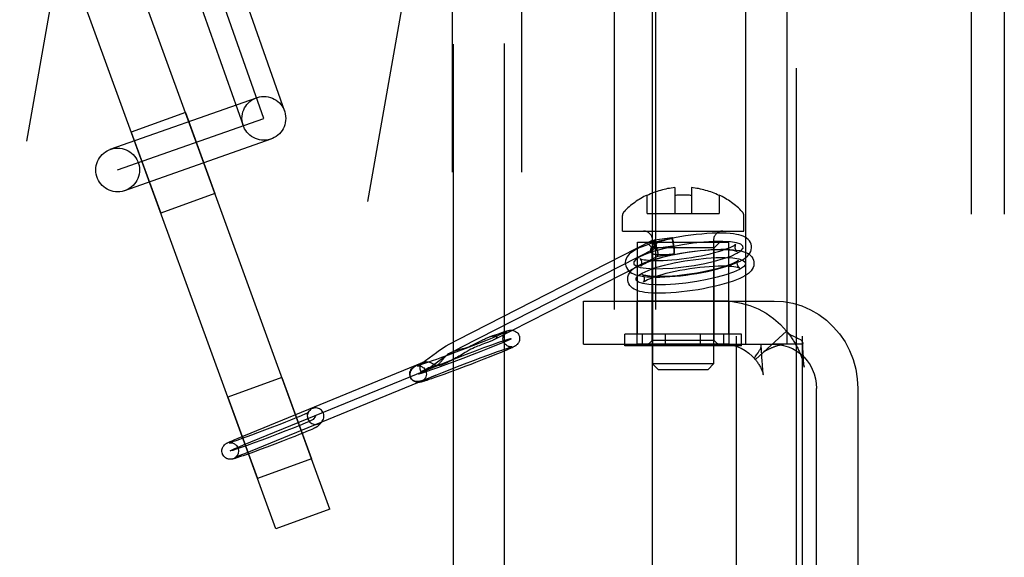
# Model space of a CAD drawing. Header units: inches. Extents: x 0 to 236, y 0 to 153.
# Tile 28 of 36: x 169.925 to 171.702, y 51.509 to 52.481. Entities that reach past the tile are written whole.
import ezdxf

# ---------------------------------------------------------------- set-up
doc = ezdxf.new("R2010")
doc.units = ezdxf.units.IN
doc.header["$LTSCALE"] = 12.986111
doc.header["$MEASUREMENT"] = 0
doc.linetypes.add('HIDDEN', pattern=[0.2, 0.1, -0.1])
for name, color, linetype in [('02___PRT_ALL_AXES', 7, 'CONTINUOUS'), ('03___PRT_ALL_CURVES', 7, 'CONTINUOUS'), ('06___PRT_ALL_SURFS', 7, 'CONTINUOUS'), ('DEFAULT_2', 8, 'HIDDEN')]:
    doc.layers.add(name, color=color, linetype=linetype)

msp = doc.modelspace()

# ---------------------------------------------------------------- linework, layer by layer
at = {"layer": '02___PRT_ALL_AXES', "color": 8, "linetype": 'HIDDEN'}
for p, q in [((170.7058, 53.5036), (170.7058, 50.0536)), ((170.8308, 53.5036), (170.8308, 50.0536)), ((171.3273, 51.0946), (171.3273, 52.8126)), ((171.0673, 51.2336), (171.0673, 52.6736)), ((170.2242, 52.3131), (170.1264, 52.2776)), ((170.2242, 52.3131), (170.2775, 52.1665)), ((170.1264, 52.2776), (170.1798, 52.131)), ((170.2775, 52.1665), (170.1798, 52.131)), ((171.0401, 51.9121), (171.0401, 52.0786)), ((171.0401, 52.0786), (171.2051, 52.0786)), ((171.2051, 51.9121), (171.2051, 52.0786)), ((171.0396, 51.8941), (171.0396, 51.9721)), ((171.2056, 51.9721), (171.0396, 51.9721)), ((171.2056, 51.8941), (171.2056, 51.9721)), ((171.2056, 51.8941), (171.0396, 51.8941)), ((170.3986, 51.8339), (170.3009, 51.7983)), ((170.3986, 51.8339), (170.4519, 51.6873)), ((170.3009, 51.7983), (170.3542, 51.6517)), ((170.4519, 51.6873), (170.3542, 51.6517))]:
    msp.add_line(p, q, dxfattribs=at)
at = {"layer": '03___PRT_ALL_CURVES', "color": 8, "linetype": 'HIDDEN'}
for p, q in [((170.3659, 52.3023), (170.1605, 52.8846)), ((170.1019, 52.2091), (170.3659, 52.3023)), ((171.0728, 52.068), (171.1045, 52.072)), ((170.7222, 51.889), (171.0728, 52.068)), ((170.659, 51.8475), (170.686, 51.8672)), ((170.3289, 51.7122), (170.6711, 51.8524)), ((170.4593, 51.7641), (170.4546, 51.7582))]:
    msp.add_line(p, q, dxfattribs=at)
for points in [[(171.2307, 52.0675), (171.2305, 52.0715), (171.2266, 52.0748), (171.2191, 52.0773), (171.208, 52.0791), (171.1943, 52.0798), (171.1781, 52.0797), (171.1602, 52.0786), (171.1409, 52.0766), (171.1216, 52.0738), (171.1027, 52.0702), (171.0849, 52.0662), (171.0687, 52.0616), (171.0551, 52.0568), (171.0445, 52.052), (171.0373, 52.0473), (171.0336, 52.0428)], [(171.0336, 52.0428), (171.0338, 52.0389), (171.0377, 52.0356), (171.0452, 52.033), (171.0562, 52.0313), (171.07, 52.0305), (171.0861, 52.0307), (171.104, 52.0317), (171.1233, 52.0338), (171.1426, 52.0366), (171.1616, 52.0401), (171.1793, 52.0442), (171.1956, 52.0488), (171.2091, 52.0535), (171.2197, 52.0584), (171.227, 52.0631), (171.2307, 52.0675)], [(171.0379, 52.0137), (171.0415, 52.0181), (171.0487, 52.0228), (171.0593, 52.0276), (171.073, 52.0325), (171.089, 52.037), (171.1067, 52.0411), (171.1256, 52.0446), (171.1453, 52.0475), (171.1643, 52.0495), (171.1822, 52.0506), (171.1984, 52.0508), (171.2124, 52.05), (171.2233, 52.0483), (171.2309, 52.0457), (171.2348, 52.0425), (171.235, 52.0385)], [(171.235, 52.0385), (171.2315, 52.0341), (171.2243, 52.0294), (171.2137, 52.0246), (171.2, 52.0197), (171.184, 52.0152), (171.1662, 52.0111), (171.1474, 52.0076), (171.1277, 52.0047), (171.1087, 52.0027), (171.0908, 52.0016), (171.0746, 52.0014), (171.0606, 52.0022), (171.0497, 52.0039), (171.0421, 52.0065), (171.0381, 52.0097), (171.0379, 52.0137)], [(170.7314, 51.8761), (170.7477, 51.8822), (170.7632, 51.888), (170.7774, 51.8931), (170.7899, 51.8976), (170.7999, 51.901), (170.8071, 51.9032), (170.8113, 51.9044), (170.8124, 51.9042), (170.8102, 51.9029), (170.8049, 51.9004), (170.7967, 51.8968), (170.7856, 51.8922), (170.7726, 51.8869), (170.7578, 51.8811), (170.742, 51.8749), (170.7253, 51.8685)], [(170.7253, 51.8685), (170.709, 51.8624), (170.6935, 51.8567), (170.6793, 51.8515), (170.6668, 51.8471), (170.6568, 51.8437), (170.6496, 51.8414), (170.6454, 51.8403), (170.6443, 51.8404), (170.6465, 51.8418), (170.6518, 51.8443), (170.66, 51.8478), (170.6711, 51.8524), (170.6841, 51.8577), (170.6989, 51.8636), (170.7147, 51.8697), (170.7314, 51.8761)], [(170.686, 51.8672), (170.6909, 51.8707), (170.6964, 51.8743), (170.7024, 51.878), (170.7089, 51.8818), (170.7155, 51.8854), (170.7222, 51.889)], [(170.4546, 51.7582), (170.4526, 51.757), (170.4479, 51.7548), (170.4404, 51.7516), (170.4308, 51.7476), (170.419, 51.7428), (170.4058, 51.7376), (170.3917, 51.7321), (170.3769, 51.7264), (170.3624, 51.721), (170.3484, 51.7158), (170.3358, 51.7112), (170.3249, 51.7074), (170.316, 51.7043), (170.3097, 51.7023), (170.306, 51.7014), (170.3052, 51.7015)], [(170.3052, 51.7015), (170.3062, 51.7022), (170.3085, 51.7034), (170.312, 51.705), (170.3166, 51.707), (170.3223, 51.7094), (170.3289, 51.7122)]]:
    msp.add_lwpolyline(points, dxfattribs=at)
at = {"layer": '06___PRT_ALL_SURFS', "color": 8, "linetype": 'HIDDEN'}
for p, q in [((171.0174, 51.8911), (171.0174, 51.9121)), ((171.2278, 51.9121), (171.0174, 51.9121)), ((171.049, 51.8911), (171.049, 51.9121)), ((171.0911, 51.8911), (171.0911, 51.9121)), ((171.1542, 51.8911), (171.1542, 51.9121)), ((171.1963, 51.8911), (171.1963, 51.9121)), ((171.2278, 51.8911), (171.2278, 51.9121)), ((171.2278, 51.8911), (171.0174, 51.8911))]:
    msp.add_line(p, q, dxfattribs=at)
at = {"layer": 'DEFAULT_2', "color": 8, "linetype": 'HIDDEN'}
for p, q in [((169.0358, 47.1454), (170.1429, 53.4235)), ((171.6423, 53.4276), (171.6423, 50.4796)), ((171.7023, 53.4276), (171.7023, 50.4796)), ((169.6514, 47.0368), (170.7584, 53.315)), ((171.2187, 50.6101), (171.2187, 53.3001)), ((171.3383, 50.6101), (171.3383, 53.3001)), ((170.9979, 53.2556), (170.9979, 50.6556)), ((171.0725, 53.2556), (171.0725, 50.6556)), ((170.4851, 51.5961), (169.9293, 53.1231)), ((170.3874, 51.5606), (169.8316, 53.0876)), ((170.129, 52.855), (170.3287, 52.2892)), ((170.7081, 51.1378), (170.7081, 52.7725)), ((170.8004, 51.1386), (170.8004, 52.7717)), ((170.2612, 52.7179), (170.4032, 52.3155)), ((171.2356, 51.8941), (171.2356, 52.5211)), ((171.3102, 51.8941), (171.3102, 52.5211)), ((170.0887, 52.2464), (170.3528, 52.3396)), ((170.115, 52.1719), (170.3791, 52.2651)), ((171.1076, 52.1771), (171.1076, 52.1306)), ((171.1376, 52.1771), (171.1376, 52.1306)), ((171.0576, 52.1306), (171.0576, 52.1637)), ((171.1876, 52.1637), (171.1876, 52.1306)), ((171.0131, 52.0986), (171.0131, 52.1266)), ((171.0576, 52.1306), (171.1876, 52.1306)), ((171.2321, 52.0986), (171.2321, 52.1266)), ((171.0131, 52.0986), (171.2321, 52.0986)), ((170.7154, 51.9023), (171.0659, 52.0814)), ((171.0666, 52.0686), (171.0566, 52.0786)), ((171.0566, 52.0786), (171.1886, 52.0786)), ((171.0676, 52.0821), (171.0676, 51.8586)), ((171.0709, 52.0829), (171.1026, 52.0869)), ((171.0741, 52.0712), (171.0721, 52.0663)), ((171.1776, 52.0821), (171.1776, 51.8586)), ((171.1786, 52.0686), (171.1886, 52.0786)), ((171.0666, 51.9011), (171.0666, 52.0686)), ((171.1786, 52.0686), (171.0666, 52.0686)), ((171.0772, 52.0535), (171.1063, 52.0571)), ((171.0772, 52.0535), (171.0773, 52.0535)), ((171.1063, 52.0571), (171.1063, 52.0571)), ((171.1786, 51.9011), (171.1786, 52.0686)), ((170.9427, 51.8941), (170.9427, 51.9721)), ((170.9427, 51.9721), (171.2869, 51.9721)), ((170.7794, 51.9098), (170.7859, 51.912)), ((170.7859, 51.912), (170.7911, 51.9138)), ((170.7945, 51.9122), (170.7902, 51.9104)), ((171.3095, 51.9179), (171.2532, 51.8667)), ((171.3095, 51.9179), (171.3106, 51.9162)), ((170.7579, 51.8972), (170.7443, 51.8919)), ((170.7689, 51.9016), (170.7579, 51.8972)), ((170.7777, 51.9052), (170.7689, 51.9016)), ((170.7729, 51.9075), (170.7794, 51.9098)), ((170.7847, 51.9081), (170.7777, 51.9052)), ((170.7902, 51.9104), (170.7847, 51.9081)), ((170.9427, 51.8941), (171.2869, 51.8941)), ((171.0666, 51.9011), (171.0566, 51.8911)), ((171.1786, 51.9011), (171.0666, 51.9011)), ((171.1786, 51.9011), (171.1886, 51.8911)), ((171.2637, 51.8922), (171.2634, 51.8941)), ((171.338, 51.8941), (171.2869, 51.8941)), ((171.3385, 51.8932), (171.3384, 51.8967)), ((171.3388, 51.8875), (171.3385, 51.8932)), ((170.651, 51.8602), (170.6772, 51.8793)), ((170.7122, 51.8796), (170.6983, 51.8744)), ((170.7285, 51.8858), (170.7122, 51.8796)), ((170.7443, 51.8919), (170.7285, 51.8858)), ((170.77, 51.8745), (170.7795, 51.878)), ((170.786, 51.8762), (170.7758, 51.8721)), ((170.7795, 51.878), (170.7873, 51.8808)), ((170.7942, 51.8795), (170.786, 51.8762)), ((170.7873, 51.8808), (170.7937, 51.883)), ((170.7937, 51.883), (170.7988, 51.8848)), ((170.8006, 51.8822), (170.7942, 51.8795)), ((170.7988, 51.8848), (170.8029, 51.8861)), ((170.8056, 51.8843), (170.8006, 51.8822)), ((171.1886, 51.8911), (171.0566, 51.8911)), ((171.2641, 51.8843), (171.2637, 51.8922)), ((171.2648, 51.8719), (171.2641, 51.8843)), ((171.3392, 51.8785), (171.3388, 51.8875)), ((171.3396, 51.8716), (171.3392, 51.8785)), ((170.3195, 51.7245), (170.6524, 51.861)), ((170.6516, 51.8605), (170.6537, 51.8614)), ((170.6534, 51.8613), (170.6524, 51.861)), ((170.6579, 51.8599), (170.6538, 51.8585)), ((170.663, 51.8617), (170.6579, 51.8599)), ((170.6694, 51.8639), (170.663, 51.8617)), ((170.6772, 51.8667), (170.6694, 51.8639)), ((170.6867, 51.8702), (170.6772, 51.8667)), ((170.6983, 51.8744), (170.6867, 51.8702)), ((170.7126, 51.8528), (170.7283, 51.8589)), ((170.7283, 51.8589), (170.7445, 51.865)), ((170.7445, 51.865), (170.7584, 51.8702)), ((170.7584, 51.8702), (170.77, 51.8745)), ((170.7758, 51.8721), (170.7631, 51.8671)), ((171.0776, 51.8486), (171.0676, 51.8586)), ((171.1776, 51.8586), (171.0676, 51.8586)), ((171.1676, 51.8486), (171.1776, 51.8586)), ((171.2532, 51.8667), (171.2523, 51.8673)), ((171.2653, 51.8632), (171.2648, 51.8719)), ((171.2656, 51.8582), (171.2653, 51.8632)), ((171.266, 51.8535), (171.2656, 51.8582)), ((171.3399, 51.8668), (171.3396, 51.8716)), ((171.3401, 51.8637), (171.3399, 51.8668)), ((171.3403, 51.8608), (171.3401, 51.8637)), ((171.3405, 51.858), (171.3403, 51.8608)), ((170.661, 51.8506), (170.6494, 51.8442)), ((170.6795, 51.8397), (170.6883, 51.8432)), ((170.6905, 51.8396), (170.6815, 51.8364)), ((170.6883, 51.8432), (170.6992, 51.8476)), ((170.7014, 51.8436), (170.6905, 51.8396)), ((170.6992, 51.8476), (170.7126, 51.8528)), ((170.7148, 51.8485), (170.7014, 51.8436)), ((170.7306, 51.8545), (170.7148, 51.8485)), ((171.0776, 51.8486), (171.1676, 51.8486)), ((171.2662, 51.8504), (171.266, 51.8535)), ((171.2664, 51.8476), (171.2662, 51.8504)), ((170.3315, 51.697), (170.6673, 51.8347)), ((170.6609, 51.8319), (170.6647, 51.8335)), ((170.6684, 51.8318), (170.6637, 51.8302)), ((170.6647, 51.8335), (170.6696, 51.8356)), ((170.6743, 51.8338), (170.6684, 51.8318)), ((170.6696, 51.8356), (170.6758, 51.8382)), ((170.6815, 51.8364), (170.6743, 51.8338)), ((171.3634, 51.3901), (171.3634, 51.8141)), ((171.438, 51.8141), (171.438, 51.3901)), ((170.4476, 51.7735), (170.4429, 51.7676)), ((170.4052, 51.7535), (170.3945, 51.7493)), ((170.4141, 51.757), (170.4052, 51.7535)), ((170.4213, 51.7599), (170.4141, 51.757)), ((170.4272, 51.7623), (170.4213, 51.7599)), ((170.4319, 51.7643), (170.4272, 51.7623)), ((170.4357, 51.7659), (170.4319, 51.7643)), ((170.4387, 51.7672), (170.4357, 51.7659)), ((170.4411, 51.7682), (170.4387, 51.7672)), ((170.471, 51.7547), (170.4663, 51.7489)), ((170.3545, 51.734), (170.3438, 51.7301)), ((170.3673, 51.7388), (170.3545, 51.734)), ((170.3817, 51.7443), (170.3673, 51.7388)), ((170.3945, 51.7493), (170.3817, 51.7443)), ((170.4364, 51.7336), (170.4297, 51.7309)), ((170.4418, 51.7359), (170.4364, 51.7336)), ((170.4461, 51.7377), (170.4418, 51.7359)), ((170.4497, 51.7392), (170.4461, 51.7377)), ((170.4525, 51.7404), (170.4497, 51.7392)), ((170.3171, 51.7205), (170.3133, 51.7193)), ((170.3134, 51.722), (170.3195, 51.7245)), ((170.3219, 51.7222), (170.3171, 51.7205)), ((170.3277, 51.7243), (170.3219, 51.7222)), ((170.335, 51.7269), (170.3277, 51.7243)), ((170.3438, 51.7301), (170.335, 51.7269)), ((170.3998, 51.7191), (170.3857, 51.7137)), ((170.4117, 51.7238), (170.3998, 51.7191)), ((170.4216, 51.7277), (170.4117, 51.7238)), ((170.4297, 51.7309), (170.4216, 51.7277)), ((170.3489, 51.7), (170.3406, 51.697)), ((170.3591, 51.7037), (170.3489, 51.7)), ((170.3713, 51.7083), (170.3591, 51.7037)), ((170.3857, 51.7137), (170.3713, 51.7083)), ((170.3222, 51.6931), (170.3262, 51.6948)), ((170.3283, 51.6927), (170.3239, 51.6911)), ((170.3262, 51.6948), (170.3315, 51.697)), ((170.3338, 51.6946), (170.3283, 51.6927)), ((170.3406, 51.697), (170.3338, 51.6946)), ((170.4851, 51.5961), (170.3874, 51.5606))]:
    msp.add_line(p, q, dxfattribs=at)
for points in [[(171.2459, 52.0722), (171.2453, 52.0747), (171.2441, 52.0779), (171.2423, 52.0808), (171.24, 52.0835), (171.2373, 52.0858), (171.2343, 52.0877), (171.231, 52.0892), (171.2274, 52.0906), (171.2234, 52.0917), (171.2188, 52.0927), (171.2135, 52.0935), (171.2074, 52.0942), (171.2004, 52.0946), (171.1925, 52.0949), (171.1838, 52.0948), (171.1749, 52.0946), (171.1656, 52.094), (171.1561, 52.0933), (171.1464, 52.0923), (171.1366, 52.0911), (171.1267, 52.0898), (171.1169, 52.0882), (171.1072, 52.0864), (171.0976, 52.0845), (171.0883, 52.0824), (171.0793, 52.0802), (171.0707, 52.0778), (171.0626, 52.0754), (171.0552, 52.0728), (171.0488, 52.0704), (171.0433, 52.0681), (171.0386, 52.0658), (171.0346, 52.0636), (171.0311, 52.0614), (171.0281, 52.0592), (171.0255, 52.0568), (171.0232, 52.0543), (171.0212, 52.0515), (171.0197, 52.0485)], [(171.0445, 52.0489), (171.0444, 52.049), (171.0447, 52.0488), (171.0456, 52.0485), (171.047, 52.048), (171.0492, 52.0475), (171.0521, 52.0469), (171.0558, 52.0464), (171.0603, 52.046), (171.0657, 52.0456), (171.0719, 52.0455), (171.0788, 52.0455), (171.0863, 52.0457), (171.0942, 52.0461), (171.1025, 52.0467), (171.1111, 52.0475), (171.1199, 52.0484), (171.1288, 52.0496), (171.1377, 52.051), (171.1465, 52.0525), (171.1552, 52.0541), (171.1636, 52.0559), (171.1717, 52.0577), (171.1794, 52.0597), (171.1866, 52.0617), (171.1931, 52.0637), (171.1988, 52.0657), (171.2037, 52.0675), (171.2078, 52.0692), (171.211, 52.0707), (171.2136, 52.0721), (171.2154, 52.0732), (171.2167, 52.0741), (171.2175, 52.0747), (171.2176, 52.0747)], [(171.0679, 52.0721), (171.0673, 52.0715), (171.0668, 52.0709), (171.0662, 52.0702), (171.0658, 52.0696), (171.0653, 52.0689), (171.0649, 52.0682), (171.0646, 52.0676), (171.0643, 52.0668), (171.064, 52.0661), (171.0638, 52.0654), (171.0637, 52.0646), (171.0636, 52.0639)], [(171.0659, 52.0814), (171.0659, 52.0814), (171.0657, 52.081), (171.0655, 52.0804), (171.0656, 52.0795), (171.0658, 52.0784), (171.0661, 52.0771), (171.0666, 52.0756), (171.0672, 52.0739), (171.0679, 52.0721)], [(171.0741, 52.0712), (171.073, 52.0731), (171.072, 52.0748), (171.071, 52.0764), (171.07, 52.0778), (171.0691, 52.079), (171.0682, 52.08), (171.0675, 52.0807), (171.0668, 52.0812), (171.0663, 52.0814), (171.0659, 52.0814)], [(171.0721, 52.0663), (171.071, 52.0679), (171.07, 52.0694), (171.069, 52.0708), (171.0679, 52.0721)], [(171.0704, 52.0742), (171.0703, 52.0763), (171.0702, 52.0781), (171.0702, 52.0797), (171.0703, 52.081), (171.0704, 52.0819), (171.0706, 52.0826), (171.0708, 52.0829), (171.0709, 52.0829)], [(171.0704, 52.0742), (171.0723, 52.0754), (171.0743, 52.0766), (171.0765, 52.0777), (171.0789, 52.0787), (171.0814, 52.0797), (171.0841, 52.0807), (171.0869, 52.0816), (171.0897, 52.0824), (171.0927, 52.0832), (171.0957, 52.084), (171.0989, 52.0847), (171.102, 52.0854)], [(171.0704, 52.0742), (171.0706, 52.0736), (171.0707, 52.073), (171.0709, 52.0723), (171.0711, 52.0716), (171.0713, 52.0708), (171.0714, 52.0699), (171.0716, 52.0691), (171.0718, 52.0682), (171.0719, 52.0672), (171.0721, 52.0663)], [(171.0709, 52.0829), (171.0711, 52.0828), (171.0714, 52.0824), (171.0718, 52.0816), (171.0722, 52.0805), (171.0726, 52.0791), (171.073, 52.0774), (171.0734, 52.0755), (171.0737, 52.0735), (171.0741, 52.0712)], [(171.0776, 52.0538), (171.0777, 52.0544), (171.0777, 52.0551), (171.0777, 52.0561), (171.0776, 52.0573), (171.0774, 52.0587), (171.0771, 52.0603), (171.0767, 52.0619), (171.0763, 52.0637), (171.0758, 52.0655), (171.0753, 52.0674), (171.0747, 52.0693), (171.0741, 52.0712)], [(171.1026, 52.0869), (171.1024, 52.0867), (171.1022, 52.0862), (171.102, 52.0854)], [(171.1052, 52.0739), (171.1049, 52.0758), (171.1046, 52.0775), (171.1043, 52.0792), (171.104, 52.0807), (171.1036, 52.0821), (171.1033, 52.0832), (171.1029, 52.0842), (171.1026, 52.0849), (171.1023, 52.0853), (171.102, 52.0854)], [(171.1063, 52.0571), (171.1065, 52.0573), (171.1067, 52.0577), (171.1069, 52.0585), (171.107, 52.0596), (171.107, 52.061), (171.107, 52.0626), (171.1069, 52.0644), (171.1068, 52.0664), (171.1066, 52.0686), (171.1064, 52.0708), (171.1061, 52.073), (171.1058, 52.0752), (171.1054, 52.0774), (171.1051, 52.0794), (171.1047, 52.0812), (171.1043, 52.0829), (171.1039, 52.0843), (171.1036, 52.0854), (171.1032, 52.0862), (171.1029, 52.0867), (171.1026, 52.0869), (171.1026, 52.0869)], [(171.1063, 52.0571), (171.1064, 52.0582), (171.1064, 52.0594), (171.1064, 52.0609), (171.1064, 52.0625), (171.1063, 52.0642), (171.1062, 52.0661), (171.106, 52.068), (171.1058, 52.07), (171.1055, 52.0719), (171.1052, 52.0739)], [(171.2168, 52.0732), (171.2163, 52.0715), (171.2161, 52.0695), (171.2162, 52.0678)], [(171.2176, 52.0747), (171.2178, 52.0749), (171.2177, 52.0748), (171.2173, 52.0743), (171.2168, 52.0732)], [(171.2446, 52.0618), (171.2456, 52.065), (171.246, 52.0682), (171.246, 52.0715), (171.2459, 52.0722)], [(171.0773, 52.0535), (170.7795, 51.9014), (170.7783, 51.9008), (170.7771, 51.9002), (170.7758, 51.8996), (170.7743, 51.899), (170.7728, 51.8984), (170.7712, 51.8978), (170.7695, 51.8972)], [(171.0184, 52.0381), (171.019, 52.0356), (171.0202, 52.0325), (171.022, 52.0295), (171.0243, 52.0269), (171.027, 52.0246), (171.03, 52.0227), (171.0332, 52.0211), (171.0369, 52.0198), (171.0409, 52.0186), (171.0455, 52.0176), (171.0508, 52.0168), (171.0569, 52.0162), (171.0639, 52.0157), (171.0718, 52.0155), (171.0804, 52.0155), (171.0894, 52.0158), (171.0986, 52.0163), (171.1081, 52.017), (171.1179, 52.018), (171.1277, 52.0192), (171.1375, 52.0206), (171.1474, 52.0222), (171.1571, 52.0239), (171.1667, 52.0258), (171.176, 52.0279), (171.185, 52.0301), (171.1935, 52.0325), (171.2017, 52.035), (171.2091, 52.0375), (171.2155, 52.0399), (171.221, 52.0423), (171.2256, 52.0445), (171.2297, 52.0467), (171.2331, 52.0489), (171.2362, 52.0512), (171.2388, 52.0535), (171.2411, 52.056), (171.243, 52.0588), (171.2446, 52.0618)], [(171.0241, 52.0194), (171.0256, 52.0225), (171.0276, 52.0253), (171.0299, 52.0278), (171.0326, 52.0302), (171.0357, 52.0325), (171.0392, 52.0347), (171.0433, 52.0369), (171.0481, 52.0392), (171.0537, 52.0416), (171.0603, 52.044), (171.0678, 52.0466), (171.0762, 52.0491), (171.085, 52.0515), (171.0942, 52.0537), (171.1037, 52.0558), (171.1134, 52.0577), (171.1233, 52.0595), (171.1333, 52.061), (171.1433, 52.0624), (171.1532, 52.0635), (171.163, 52.0644), (171.1726, 52.0651), (171.1819, 52.0656), (171.1908, 52.0658), (171.1993, 52.0658), (171.2069, 52.0655), (171.2134, 52.065), (171.2191, 52.0643), (171.2241, 52.0634), (171.2284, 52.0625), (171.2323, 52.0613), (171.2357, 52.06), (171.2388, 52.0585), (171.2417, 52.0567), (171.2443, 52.0545), (171.2465, 52.052), (171.2482, 52.0492), (171.2495, 52.0461), (171.2502, 52.0431)], [(171.2198, 52.0614), (171.2198, 52.0614), (171.2196, 52.0615), (171.2187, 52.0618), (171.2172, 52.0623), (171.2151, 52.0628), (171.2122, 52.0634), (171.2085, 52.0639), (171.204, 52.0644), (171.1986, 52.0647), (171.1924, 52.0649), (171.1855, 52.0649), (171.178, 52.0647), (171.1701, 52.0643), (171.1618, 52.0637), (171.1532, 52.0629), (171.1444, 52.0619), (171.1355, 52.0607), (171.1266, 52.0594), (171.1177, 52.0579), (171.1091, 52.0562), (171.1006, 52.0545), (171.0925, 52.0526), (171.0849, 52.0506), (171.0777, 52.0486), (171.0712, 52.0466), (171.0654, 52.0447), (171.0605, 52.0428), (171.0565, 52.0411), (171.0533, 52.0396), (171.0507, 52.0383), (171.0488, 52.0371), (171.0475, 52.0363), (171.0468, 52.0357), (171.0467, 52.0356)], [(171.0636, 52.0639), (171.0636, 52.0631), (171.0637, 52.0624), (171.0638, 52.0617), (171.0641, 52.0611)], [(171.0641, 52.0611), (171.0646, 52.0601), (171.0653, 52.0593), (171.0662, 52.0586), (171.0672, 52.058), (171.0683, 52.0575), (171.0695, 52.057), (171.0707, 52.0567), (171.072, 52.0565), (171.0734, 52.0564), (171.0749, 52.0563)], [(171.1063, 52.0571), (171.1033, 52.0568), (171.1004, 52.0565), (171.0975, 52.0562), (171.0946, 52.0559), (171.0918, 52.0558), (171.0891, 52.0556), (171.0865, 52.0556), (171.0839, 52.0556), (171.0815, 52.0556), (171.0792, 52.0558), (171.077, 52.056), (171.0749, 52.0563)], [(171.0749, 52.0563), (171.0754, 52.0555), (171.0758, 52.0547), (171.0762, 52.0542), (171.0766, 52.0538), (171.0769, 52.0535), (171.0772, 52.0535), (171.0772, 52.0535)], [(171.0773, 52.0535), (171.0774, 52.0535), (171.0776, 52.0538)], [(171.2162, 52.0678), (171.2163, 52.067), (171.2171, 52.0648), (171.218, 52.0632), (171.219, 52.0621), (171.2196, 52.0615), (171.2198, 52.0614)], [(171.0197, 52.0485), (171.0187, 52.0454), (171.0182, 52.0421), (171.0183, 52.0389), (171.0184, 52.0381)], [(171.0481, 52.0426), (171.0479, 52.0433), (171.0472, 52.0455), (171.0462, 52.0472), (171.0453, 52.0483), (171.0447, 52.0488), (171.0445, 52.0489)], [(171.0467, 52.0356), (171.0465, 52.0354), (171.0466, 52.0355), (171.047, 52.0361), (171.0475, 52.0371)], [(171.0475, 52.0371), (171.048, 52.0388), (171.0482, 52.0409), (171.0481, 52.0426)], [(171.222, 52.0457), (171.2221, 52.0459), (171.2218, 52.0455), (171.2209, 52.0449), (171.2194, 52.0439), (171.2173, 52.0427), (171.2145, 52.0413), (171.2109, 52.0396), (171.2065, 52.0378), (171.2011, 52.0359), (171.195, 52.0339), (171.1882, 52.0318), (171.1808, 52.0299), (171.1729, 52.0279), (171.1647, 52.0261), (171.1561, 52.0244), (171.1473, 52.0228), (171.1384, 52.0213), (171.1294, 52.02), (171.1205, 52.0189), (171.1118, 52.018), (171.1033, 52.0173), (171.0951, 52.0168), (171.0873, 52.0165), (171.0801, 52.0164), (171.0734, 52.0165), (171.0676, 52.0167), (171.0627, 52.0171), (171.0586, 52.0175), (171.0553, 52.0181), (171.0528, 52.0186), (171.0509, 52.0191), (171.0496, 52.0195), (171.0493, 52.0197)], [(171.051, 52.0065), (171.0509, 52.0063), (171.0512, 52.0067), (171.0521, 52.0073), (171.0535, 52.0083), (171.0556, 52.0095), (171.0585, 52.0109), (171.0621, 52.0126), (171.0665, 52.0144), (171.0719, 52.0163), (171.078, 52.0183), (171.0848, 52.0204), (171.0922, 52.0223), (171.1001, 52.0243), (171.1083, 52.0261), (171.1169, 52.0278), (171.1257, 52.0294), (171.1346, 52.0309), (171.1435, 52.0322), (171.1525, 52.0333), (171.1612, 52.0342), (171.1697, 52.0349), (171.1779, 52.0354), (171.1857, 52.0357), (171.1929, 52.0358), (171.1995, 52.0357), (171.2054, 52.0355), (171.2103, 52.0351), (171.2144, 52.0347), (171.2176, 52.0341), (171.2202, 52.0336), (171.2221, 52.0331), (171.2234, 52.0327), (171.2237, 52.0325)], [(171.2206, 52.0387), (171.2204, 52.0403), (171.2206, 52.0424), (171.2212, 52.0442)], [(171.2237, 52.0325), (171.224, 52.0324), (171.2242, 52.0323), (171.2239, 52.0325), (171.2232, 52.0331), (171.2223, 52.0342), (171.2214, 52.0357), (171.2207, 52.0379), (171.2206, 52.0387)], [(171.2212, 52.0442), (171.2217, 52.0452), (171.222, 52.0457)], [(171.2502, 52.0431), (171.2504, 52.0395), (171.25, 52.0361), (171.2489, 52.0328)], [(171.0228, 52.0091), (171.0226, 52.0127), (171.023, 52.0161), (171.0241, 52.0194)], [(171.2489, 52.0328), (171.2474, 52.0297), (171.2454, 52.0269), (171.2431, 52.0244), (171.2404, 52.022), (171.2373, 52.0197), (171.2338, 52.0175), (171.2297, 52.0153), (171.2249, 52.013), (171.2192, 52.0106), (171.2127, 52.0082), (171.2051, 52.0056), (171.1968, 52.0031), (171.188, 52.0007), (171.1788, 51.9985), (171.1693, 51.9964), (171.1596, 51.9945), (171.1497, 51.9927), (171.1397, 51.9912), (171.1297, 51.9898), (171.1198, 51.9887), (171.11, 51.9878), (171.1004, 51.9871), (171.0911, 51.9866), (171.0822, 51.9864), (171.0737, 51.9864), (171.0661, 51.9867), (171.0595, 51.9872), (171.0538, 51.9879), (171.0489, 51.9888), (171.0446, 51.9897), (171.0407, 51.9909), (171.0373, 51.9922), (171.0342, 51.9937), (171.0313, 51.9955), (171.0287, 51.9977), (171.0265, 52.0002), (171.0247, 52.003), (171.0235, 52.0061), (171.0228, 52.0091)], [(171.0493, 52.0197), (171.049, 52.0198), (171.0488, 52.0199), (171.0491, 52.0197), (171.0498, 52.0191), (171.0506, 52.018), (171.0515, 52.0165), (171.0523, 52.0143), (171.0524, 52.0135)], [(171.0518, 52.008), (171.0513, 52.007), (171.051, 52.0065)], [(171.0524, 52.0135), (171.0526, 52.0119), (171.0524, 52.0098), (171.0518, 52.008)], [(171.1955, 51.9721), (171.2117, 51.9712), (171.2276, 51.9686), (171.2431, 51.9641), (171.2581, 51.958), (171.2724, 51.9502), (171.2859, 51.9408), (171.2982, 51.9301), (171.3095, 51.9179)], [(171.2869, 51.9721), (171.3039, 51.9711), (171.3205, 51.9682), (171.3368, 51.9633), (171.3525, 51.9565), (171.3673, 51.9479), (171.3811, 51.9377), (171.3937, 51.9259), (171.405, 51.9127), (171.4148, 51.8982), (171.423, 51.8827), (171.4295, 51.8663), (171.4342, 51.8493), (171.437, 51.8319), (171.438, 51.8141)], [(170.7911, 51.9138), (170.7953, 51.9152), (170.7971, 51.9158), (170.7987, 51.9163), (170.8001, 51.9168), (170.8013, 51.9172), (170.8025, 51.9175), (170.8035, 51.9178), (170.8044, 51.9181), (170.8052, 51.9183), (170.806, 51.9185), (170.8067, 51.9187), (170.8074, 51.9188), (170.808, 51.919), (170.8087, 51.9191), (170.8094, 51.9192), (170.8101, 51.9193), (170.8109, 51.9194), (170.8118, 51.9195), (170.8127, 51.9195), (170.8138, 51.9194), (170.8151, 51.9192), (170.8163, 51.9189), (170.8175, 51.9185), (170.8188, 51.918), (170.8202, 51.9172), (170.8217, 51.9162), (170.8229, 51.9152), (170.824, 51.9139), (170.8252, 51.9123), (170.8262, 51.9103), (170.8265, 51.9097)], [(170.8038, 51.9165), (170.8039, 51.9165), (170.8039, 51.9165), (170.8038, 51.9165), (170.8035, 51.9163), (170.8031, 51.9161), (170.8026, 51.9159), (170.8019, 51.9155), (170.8011, 51.9152), (170.8002, 51.9147), (170.7991, 51.9142), (170.7978, 51.9136), (170.7962, 51.913), (170.7945, 51.9122)], [(170.7984, 51.899), (170.7977, 51.9015), (170.7975, 51.904), (170.7976, 51.9063), (170.798, 51.9083), (170.7987, 51.9103), (170.7995, 51.9119), (170.8005, 51.9133), (170.8014, 51.9144), (170.8022, 51.9153), (170.8029, 51.9159), (170.8034, 51.9162), (170.8037, 51.9164), (170.8038, 51.9165)], [(171.3106, 51.9162), (171.3113, 51.9155), (171.3137, 51.9133), (171.3166, 51.9114), (171.3197, 51.9097), (171.3229, 51.9082), (171.3261, 51.9068), (171.329, 51.9054), (171.3317, 51.9041), (171.3342, 51.9026), (171.3361, 51.9011), (171.3375, 51.8994), (171.3383, 51.8976), (171.3384, 51.8967)], [(171.3106, 51.9162), (171.311, 51.9158), (171.3121, 51.9145), (171.3131, 51.9131), (171.3142, 51.9117), (171.3152, 51.9103), (171.3163, 51.9088), (171.3174, 51.9072), (171.3185, 51.9057), (171.3195, 51.9041), (171.3206, 51.9024), (171.3217, 51.9008), (171.3227, 51.8991), (171.3237, 51.8974), (171.3247, 51.8956), (171.3257, 51.8939), (171.3267, 51.8921), (171.3276, 51.8903), (171.3286, 51.8886), (171.3294, 51.8868), (171.3303, 51.885), (171.3311, 51.8832), (171.332, 51.8814), (171.3327, 51.8796), (171.3335, 51.8778), (171.3342, 51.876), (171.3349, 51.8743), (171.3355, 51.8726), (171.3361, 51.8709), (171.3367, 51.8692), (171.3373, 51.8675), (171.3378, 51.8659), (171.3383, 51.8643), (171.3387, 51.8628), (171.3391, 51.8613), (171.3395, 51.8599), (171.3398, 51.8585), (171.3401, 51.8573), (171.3404, 51.8561), (171.3406, 51.855), (171.3408, 51.854), (171.3409, 51.8533), (171.341, 51.8528)], [(170.6772, 51.8793), (170.6813, 51.8822), (170.6857, 51.8852), (170.6903, 51.8881), (170.6951, 51.8911), (170.7001, 51.894), (170.7051, 51.8968), (170.7103, 51.8996), (170.7154, 51.9023)], [(170.7269, 51.8867), (170.7305, 51.8879), (170.7339, 51.8891), (170.737, 51.8903), (170.74, 51.8916), (170.7428, 51.8929), (170.7454, 51.8941), (170.7479, 51.8953), (170.7502, 51.8965), (170.7525, 51.8977)], [(170.7592, 51.8934), (170.7568, 51.8925), (170.7543, 51.8915), (170.7516, 51.8904), (170.7488, 51.8893), (170.7459, 51.888), (170.7428, 51.8866), (170.7396, 51.885), (170.7362, 51.8832), (170.7327, 51.8813), (170.7291, 51.8791)], [(170.7525, 51.8977), (170.7586, 51.9009), (170.7605, 51.9019), (170.7623, 51.9028), (170.764, 51.9036), (170.7657, 51.9044), (170.7673, 51.9052), (170.7688, 51.9059), (170.7703, 51.9065), (170.7718, 51.907), (170.7729, 51.9075)], [(170.7695, 51.8972), (170.7657, 51.8958), (170.7592, 51.8934)], [(170.7731, 51.9076), (170.7745, 51.908), (170.7758, 51.9084), (170.777, 51.9087), (170.7783, 51.909), (170.7794, 51.9093), (170.7805, 51.9094), (170.7816, 51.9095), (170.7826, 51.9095), (170.7835, 51.9095), (170.7844, 51.9094), (170.7851, 51.9091), (170.7857, 51.9089), (170.7861, 51.9085), (170.7863, 51.9081), (170.7865, 51.9077), (170.7864, 51.9072), (170.7863, 51.9067), (170.786, 51.9062), (170.7856, 51.9057), (170.7852, 51.9051), (170.7846, 51.9046), (170.784, 51.9041), (170.7832, 51.9035), (170.7824, 51.903), (170.7815, 51.9025), (170.7805, 51.9019), (170.7797, 51.9015)], [(170.8142, 51.8896), (170.8142, 51.8896), (170.8141, 51.8896), (170.8139, 51.8896), (170.8135, 51.8895), (170.8131, 51.8895), (170.8125, 51.8895), (170.8117, 51.8895), (170.8108, 51.8895), (170.8098, 51.8897), (170.8086, 51.8899), (170.8073, 51.8903), (170.8061, 51.8908), (170.8049, 51.8914), (170.8036, 51.8923), (170.8023, 51.8934), (170.8009, 51.8948), (170.7996, 51.8966), (170.7987, 51.8985), (170.7984, 51.899)], [(170.8265, 51.9097), (170.827, 51.908), (170.8274, 51.9058), (170.8274, 51.9035), (170.8271, 51.9012), (170.8264, 51.8989), (170.8254, 51.8968), (170.8243, 51.8952), (170.8232, 51.8938), (170.8221, 51.8928), (170.8212, 51.8921), (170.8204, 51.8915), (170.8196, 51.891), (170.8189, 51.8906), (170.8182, 51.8902), (170.8175, 51.8898), (170.8167, 51.8894), (170.8158, 51.8889), (170.8149, 51.8885), (170.8138, 51.8879), (170.8125, 51.8874), (170.8111, 51.8867), (170.8095, 51.886), (170.8077, 51.8852), (170.8056, 51.8843)], [(171.1955, 51.8941), (171.2037, 51.8937), (171.2118, 51.8923), (171.2196, 51.8901), (171.2272, 51.887), (171.2345, 51.883), (171.2413, 51.8783), (171.2475, 51.8729), (171.2532, 51.8667)], [(171.2677, 51.8802), (171.2677, 51.8802), (171.2678, 51.8803), (171.2682, 51.8805), (171.2686, 51.8808), (171.2692, 51.8812), (171.2698, 51.8816), (171.2705, 51.882), (171.2712, 51.8824), (171.2719, 51.8828), (171.2727, 51.8832), (171.2735, 51.8836), (171.2743, 51.8841), (171.2752, 51.8845), (171.2761, 51.8849), (171.277, 51.8854), (171.2779, 51.8859), (171.2789, 51.8863), (171.2799, 51.8867), (171.2809, 51.8872), (171.2819, 51.8876), (171.2829, 51.888), (171.2839, 51.8885), (171.2849, 51.8889), (171.2859, 51.8893), (171.2869, 51.8896), (171.2879, 51.89), (171.2889, 51.8904), (171.2898, 51.8907), (171.2908, 51.891), (171.2918, 51.8914), (171.2927, 51.8917), (171.2936, 51.892), (171.2945, 51.8922), (171.2954, 51.8925), (171.2963, 51.8927), (171.2972, 51.893), (171.298, 51.8932), (171.2988, 51.8934), (171.2996, 51.8936), (171.3003, 51.8937), (171.3011, 51.8939), (171.3017, 51.894), (171.3024, 51.8941), (171.3029, 51.8942), (171.3033, 51.8943), (171.3034, 51.8943)], [(171.2869, 51.8941), (171.2955, 51.8936), (171.3039, 51.8921), (171.3122, 51.8897), (171.3201, 51.8862), (171.3276, 51.8819), (171.3346, 51.8767), (171.341, 51.8707), (171.3467, 51.864), (171.3517, 51.8567), (171.3558, 51.8489), (171.3591, 51.8406), (171.3615, 51.8319), (171.3629, 51.8232), (171.3634, 51.8141)], [(171.3034, 51.8943), (171.3035, 51.8943), (171.3035, 51.8943), (171.3032, 51.8943), (171.3026, 51.8943), (171.3019, 51.8942), (171.3012, 51.8942), (171.3004, 51.8942), (171.2995, 51.8942), (171.2987, 51.8941)], [(171.3384, 51.8967), (171.3384, 51.8959), (171.338, 51.8941)], [(170.7212, 51.8851), (170.7173, 51.884), (170.7136, 51.8829), (170.7101, 51.8816), (170.707, 51.8804), (170.7041, 51.8791), (170.7015, 51.8779), (170.6992, 51.8767), (170.6972, 51.8754), (170.6955, 51.8741), (170.6941, 51.8728)], [(170.7291, 51.8791), (170.7263, 51.8774), (170.7236, 51.8758), (170.7208, 51.8741), (170.718, 51.8725), (170.7152, 51.8709), (170.7124, 51.8693)], [(170.7212, 51.8851), (170.7222, 51.8854), (170.7231, 51.8856), (170.724, 51.8859), (170.725, 51.8862), (170.7259, 51.8864), (170.7269, 51.8867)], [(170.8029, 51.8861), (170.8061, 51.8872), (170.8075, 51.8877), (170.8087, 51.888), (170.8097, 51.8884), (170.8106, 51.8886), (170.8114, 51.8889), (170.8121, 51.8891), (170.8127, 51.8892), (170.8132, 51.8894), (170.8135, 51.8895), (170.8138, 51.8896), (170.814, 51.8896), (170.8141, 51.8896), (170.8142, 51.8896)], [(171.2523, 51.8673), (171.2519, 51.868), (171.2519, 51.869), (171.2522, 51.8702), (171.2529, 51.8716), (171.2539, 51.8733), (171.2551, 51.875)], [(171.2551, 51.875), (171.2578, 51.8788), (171.2593, 51.8809), (171.2607, 51.8832), (171.262, 51.8855), (171.263, 51.8879), (171.2636, 51.8902), (171.2637, 51.8922)], [(171.2725, 51.8842), (171.2718, 51.8836), (171.271, 51.8829), (171.2703, 51.8823), (171.2696, 51.8817), (171.269, 51.8812), (171.2684, 51.8808), (171.268, 51.8804), (171.2677, 51.8802), (171.2677, 51.8802)], [(170.6302, 51.8349), (170.6297, 51.8366), (170.6293, 51.8388), (170.6293, 51.8412), (170.6296, 51.8435), (170.6303, 51.8458), (170.6312, 51.8478), (170.6324, 51.8495), (170.6335, 51.8508), (170.6345, 51.8518), (170.6355, 51.8526), (170.6363, 51.8532), (170.637, 51.8537), (170.6378, 51.8541), (170.6385, 51.8545), (170.6392, 51.8549), (170.64, 51.8553), (170.6409, 51.8557), (170.6418, 51.8562), (170.6429, 51.8567), (170.6442, 51.8573), (170.6456, 51.8579), (170.6472, 51.8586), (170.649, 51.8594), (170.6511, 51.8603), (170.6537, 51.8614)], [(170.6516, 51.8605), (170.6498, 51.8598), (170.6482, 51.859), (170.6465, 51.8582), (170.6449, 51.8575), (170.6434, 51.8567), (170.6419, 51.8559), (170.6405, 51.8551), (170.6392, 51.8542), (170.638, 51.8534), (170.6368, 51.8525), (170.6357, 51.8517), (170.6346, 51.8508), (170.6337, 51.8498), (170.6329, 51.8489), (170.6321, 51.8479), (170.6315, 51.8469), (170.6309, 51.8458), (170.6304, 51.8448), (170.63, 51.8437), (170.6298, 51.8426), (170.6296, 51.8416), (170.6295, 51.8405), (170.6295, 51.8394), (170.6296, 51.8383), (170.6297, 51.8372), (170.63, 51.8362), (170.6303, 51.8351)], [(170.6538, 51.8585), (170.6506, 51.8574), (170.6492, 51.857), (170.648, 51.8566), (170.647, 51.8563), (170.6461, 51.856), (170.6453, 51.8558), (170.6446, 51.8556), (170.644, 51.8554), (170.6435, 51.8553), (170.6431, 51.8552), (170.6429, 51.8551), (170.6427, 51.8551), (170.6425, 51.855), (170.6425, 51.855)], [(170.651, 51.8602), (170.6499, 51.8592), (170.649, 51.8581), (170.6484, 51.8567), (170.6479, 51.8552), (170.6476, 51.8535), (170.6476, 51.8517), (170.6477, 51.8499), (170.6481, 51.848), (170.6487, 51.8461), (170.6494, 51.8442)], [(170.6524, 51.861), (170.6521, 51.8609), (170.651, 51.8602)], [(170.6537, 51.8614), (170.6551, 51.862), (170.657, 51.8624), (170.659, 51.8627), (170.661, 51.8626), (170.6631, 51.8623), (170.665, 51.8618), (170.6669, 51.8611), (170.6686, 51.8603), (170.6701, 51.8594), (170.6728, 51.8579)], [(170.6728, 51.8579), (170.674, 51.8572), (170.6751, 51.8568), (170.6761, 51.8565), (170.6771, 51.8564), (170.6782, 51.8565), (170.6792, 51.8568), (170.6802, 51.8573), (170.6812, 51.858), (170.6822, 51.8588), (170.6831, 51.8597), (170.6841, 51.8607), (170.685, 51.8618), (170.686, 51.8629), (170.687, 51.8641), (170.688, 51.8653), (170.689, 51.8666), (170.69, 51.8679), (170.691, 51.8692), (170.692, 51.8704), (170.6931, 51.8716), (170.6941, 51.8728)], [(170.7124, 51.8693), (170.7097, 51.8678), (170.707, 51.8663), (170.7044, 51.8648), (170.7017, 51.8634), (170.6991, 51.8621), (170.6963, 51.8607), (170.6934, 51.8594), (170.6904, 51.8581), (170.6871, 51.857), (170.6837, 51.856)], [(170.7631, 51.8671), (170.7476, 51.861), (170.7393, 51.8578), (170.7306, 51.8545)], [(171.2523, 51.8673), (171.253, 51.8665), (171.2539, 51.8654), (171.2549, 51.8642), (171.2558, 51.8629), (171.2568, 51.8616), (171.2577, 51.8602), (171.2586, 51.8589), (171.2595, 51.8574), (171.2604, 51.856), (171.2612, 51.8545), (171.262, 51.853), (171.2628, 51.8515), (171.2635, 51.85), (171.2641, 51.8486), (171.2647, 51.8471), (171.2653, 51.8457), (171.2658, 51.8444), (171.2662, 51.8431), (171.2666, 51.8419), (171.2669, 51.8408), (171.2672, 51.84), (171.2673, 51.8393), (171.2673, 51.8392)], [(171.341, 51.8528), (171.341, 51.8528), (171.3411, 51.8525), (171.341, 51.8526), (171.341, 51.853), (171.3409, 51.8536), (171.3408, 51.8545), (171.3407, 51.8556), (171.3406, 51.8568), (171.3405, 51.858)], [(170.6303, 51.8351), (170.6308, 51.8341), (170.6313, 51.8332), (170.6318, 51.8323), (170.6325, 51.8314), (170.6332, 51.8307), (170.634, 51.83), (170.6349, 51.8293), (170.6358, 51.8288), (170.6368, 51.8283), (170.6378, 51.8279), (170.6389, 51.8276), (170.6401, 51.8274), (170.6413, 51.8273), (170.6425, 51.8273), (170.6438, 51.8273), (170.6452, 51.8274), (170.6466, 51.8276), (170.648, 51.8279), (170.6495, 51.8282), (170.651, 51.8286), (170.6526, 51.8291), (170.6542, 51.8296), (170.6559, 51.8302), (170.6575, 51.8308), (170.6593, 51.8315), (170.661, 51.8322), (170.6628, 51.8329), (170.6647, 51.8336), (170.6795, 51.8397)], [(170.6425, 51.855), (170.6425, 51.855), (170.6426, 51.855), (170.6428, 51.8551), (170.6432, 51.8551), (170.6436, 51.8552), (170.6442, 51.8552), (170.645, 51.8552), (170.6459, 51.8551), (170.6469, 51.855), (170.6481, 51.8547), (170.6494, 51.8543), (170.6506, 51.8539), (170.6518, 51.8532), (170.6531, 51.8524), (170.6544, 51.8513), (170.6558, 51.8498), (170.6571, 51.848), (170.658, 51.8462), (170.6583, 51.8456)], [(170.6583, 51.8456), (170.6587, 51.8442), (170.6591, 51.8422), (170.6592, 51.84), (170.659, 51.8376), (170.6584, 51.8353), (170.6576, 51.8335), (170.6567, 51.832), (170.6557, 51.8307), (170.6548, 51.8297), (170.654, 51.829), (170.6535, 51.8286), (170.6531, 51.8283), (170.6529, 51.8282), (170.6528, 51.8281)], [(170.6837, 51.856), (170.68, 51.8552), (170.6765, 51.8546), (170.6733, 51.854), (170.6704, 51.8535), (170.6677, 51.8529), (170.6652, 51.8523), (170.663, 51.8515), (170.661, 51.8506)], [(171.2673, 51.8392), (171.2674, 51.839), (171.2674, 51.839), (171.2673, 51.8393), (171.2672, 51.8399), (171.2671, 51.8407), (171.267, 51.8416), (171.2669, 51.8426), (171.2668, 51.8438), (171.2667, 51.845), (171.2665, 51.8463), (171.2664, 51.8476)], [(170.6637, 51.8302), (170.6599, 51.8289), (170.6583, 51.8284), (170.6569, 51.828), (170.6556, 51.8276), (170.6545, 51.8272), (170.6535, 51.8269), (170.6526, 51.8267), (170.6517, 51.8264), (170.651, 51.8262), (170.6502, 51.826), (170.6496, 51.8259), (170.6489, 51.8257), (170.6483, 51.8256), (170.6476, 51.8255), (170.6469, 51.8254), (170.6462, 51.8253), (170.6454, 51.8252), (170.6444, 51.8252), (170.6433, 51.8252), (170.6421, 51.8254), (170.6409, 51.8256), (170.6394, 51.8261), (170.6379, 51.8267), (170.6367, 51.8273), (170.6354, 51.8281), (170.6339, 51.8294), (170.6325, 51.8309), (170.6313, 51.8327), (170.6304, 51.8346), (170.6302, 51.8349)], [(170.6528, 51.8281), (170.6528, 51.8281), (170.6528, 51.8282), (170.653, 51.8283), (170.6533, 51.8284), (170.6538, 51.8286), (170.6543, 51.8289), (170.655, 51.8292), (170.6558, 51.8296), (170.6568, 51.8301), (170.658, 51.8306), (170.6593, 51.8312), (170.6609, 51.8319)], [(170.4461, 51.7706), (170.4462, 51.7706), (170.4462, 51.7706), (170.4461, 51.7706), (170.446, 51.7705), (170.4458, 51.7704), (170.4456, 51.7703), (170.4452, 51.7701), (170.4448, 51.7699), (170.4442, 51.7696), (170.4436, 51.7693), (170.4429, 51.769), (170.442, 51.7686), (170.4411, 51.7682)], [(170.4429, 51.7676), (170.4437, 51.7685), (170.4443, 51.7692), (170.4449, 51.7697), (170.4453, 51.77), (170.4456, 51.7702), (170.4459, 51.7704), (170.446, 51.7705), (170.4461, 51.7706)], [(170.4476, 51.7735), (170.4472, 51.773), (170.4461, 51.7712), (170.4452, 51.7693), (170.4446, 51.7672), (170.4443, 51.7651), (170.4444, 51.763), (170.4447, 51.7609), (170.4453, 51.7588)], [(170.4733, 51.7695), (170.4724, 51.7714), (170.4712, 51.7732), (170.4698, 51.7748), (170.4682, 51.7762), (170.4664, 51.7773), (170.4644, 51.7782), (170.4624, 51.7788), (170.4603, 51.7791), (170.4581, 51.7791), (170.456, 51.7788), (170.454, 51.7781), (170.452, 51.7772), (170.4502, 51.7761), (170.4486, 51.7747), (170.4476, 51.7735)], [(170.471, 51.7547), (170.4714, 51.7552), (170.4725, 51.757), (170.4734, 51.759), (170.474, 51.761), (170.4743, 51.7632), (170.4742, 51.7653), (170.4739, 51.7674), (170.4733, 51.7695)], [(170.4453, 51.7588), (170.4462, 51.7569), (170.4474, 51.7551), (170.4488, 51.7535), (170.4504, 51.7521), (170.4522, 51.7509), (170.4542, 51.7501), (170.4562, 51.7495), (170.4583, 51.7492), (170.4605, 51.7492), (170.4626, 51.7495), (170.4646, 51.7501), (170.4666, 51.751), (170.4684, 51.7522), (170.47, 51.7536), (170.471, 51.7547)], [(170.4663, 51.7489), (170.4654, 51.7479), (170.4646, 51.7471), (170.4639, 51.7465), (170.4634, 51.7461), (170.4629, 51.7457), (170.4624, 51.7454), (170.4619, 51.7451), (170.4614, 51.7448), (170.4609, 51.7445), (170.4604, 51.7442), (170.4599, 51.7439), (170.4593, 51.7436), (170.4588, 51.7433), (170.4581, 51.743), (170.4574, 51.7427), (170.4566, 51.7423), (170.4557, 51.7419), (170.4548, 51.7415), (170.4537, 51.741), (170.4525, 51.7404)], [(170.2911, 51.696), (170.2906, 51.6977), (170.2901, 51.7004), (170.2902, 51.7031), (170.2906, 51.7052), (170.2913, 51.7072), (170.2923, 51.7092), (170.2935, 51.7109), (170.2947, 51.7123), (170.296, 51.7134), (170.297, 51.7141), (170.2978, 51.7147), (170.2987, 51.7152), (170.2995, 51.7157), (170.3004, 51.7161), (170.3014, 51.7166), (170.3024, 51.7171), (170.3037, 51.7177), (170.3051, 51.7184), (170.3068, 51.7191), (170.3087, 51.7199), (170.3109, 51.7209), (170.3134, 51.722)], [(170.3033, 51.7161), (170.3033, 51.7161), (170.3032, 51.7161), (170.3033, 51.7161), (170.3034, 51.7162), (170.3037, 51.7162), (170.3041, 51.7163), (170.3046, 51.7163), (170.3053, 51.7163), (170.3063, 51.7163), (170.3072, 51.7162), (170.3081, 51.716), (170.309, 51.7158), (170.3105, 51.7154), (170.3119, 51.7147), (170.3131, 51.7141), (170.3142, 51.7133), (170.3153, 51.7123), (170.3165, 51.7111), (170.3177, 51.7096), (170.3187, 51.7077), (170.3191, 51.7067)], [(170.3133, 51.7193), (170.3104, 51.7183), (170.3091, 51.7179), (170.308, 51.7175), (170.3071, 51.7172), (170.3062, 51.717), (170.3055, 51.7168), (170.3049, 51.7166), (170.3044, 51.7164), (170.304, 51.7163), (170.3037, 51.7162), (170.3034, 51.7162), (170.3033, 51.7161)], [(170.3191, 51.7067), (170.3196, 51.7054), (170.32, 51.703), (170.3201, 51.7005), (170.3198, 51.6982), (170.3193, 51.6965), (170.3187, 51.695), (170.3177, 51.6933), (170.3166, 51.6918), (170.3157, 51.6908), (170.3149, 51.6901), (170.3143, 51.6896), (170.3139, 51.6893), (170.3138, 51.6893)], [(170.3239, 51.6911), (170.3203, 51.69), (170.3188, 51.6895), (170.3174, 51.689), (170.3162, 51.6887), (170.3152, 51.6883), (170.3142, 51.688), (170.3133, 51.6878), (170.3125, 51.6875), (170.3118, 51.6873), (170.3111, 51.6872), (170.3104, 51.687), (170.3098, 51.6869), (170.3092, 51.6867), (170.3086, 51.6866), (170.308, 51.6865), (170.3073, 51.6864), (170.3065, 51.6863), (170.3055, 51.6863), (170.3045, 51.6863), (170.3035, 51.6864), (170.3023, 51.6866), (170.3011, 51.6869), (170.2998, 51.6873), (170.2983, 51.688), (170.2969, 51.6888), (170.2958, 51.6896), (170.2947, 51.6906), (170.2935, 51.6919), (170.2923, 51.6935), (170.2913, 51.6955), (170.2911, 51.696)], [(170.3138, 51.6893), (170.3136, 51.6892), (170.3135, 51.6891), (170.3136, 51.6892), (170.3138, 51.6893), (170.3141, 51.6894), (170.3146, 51.6897), (170.3152, 51.69), (170.3159, 51.6903), (170.3168, 51.6907), (170.3178, 51.6912), (170.3191, 51.6917), (170.3205, 51.6924), (170.3222, 51.6931)]]:
    msp.add_lwpolyline(points, dxfattribs=at)
for centre in [(170.3659, 52.3023), (170.1019, 52.2091)]:
    msp.add_circle(centre, 0.0395, dxfattribs=at)
for centre, radius, start, end in [((171.1226, 52.0298), 0.1481, 95.813, 116.0328), ((171.1226, 52.0298), 0.1481, 63.9672, 84.187), ((171.1226, 52.0298), 0.1489, 115.8904, 135.7702), ((171.1226, 52.0298), 0.1339, 83.5689, 96.4311), ((171.1226, 52.0298), 0.1489, 44.2298, 64.1096), ((171.0231, 52.1266), 0.01, 135.7702, 180), ((171.2221, 52.1266), 0.01, 0, 44.2298), ((171.0511, 52.0821), 0.0165, 0, 90), ((171.1941, 52.0821), 0.0165, 90, 180)]:
    msp.add_arc(centre, radius, start, end, dxfattribs=at)

doc.saveas('drawing.dxf')
